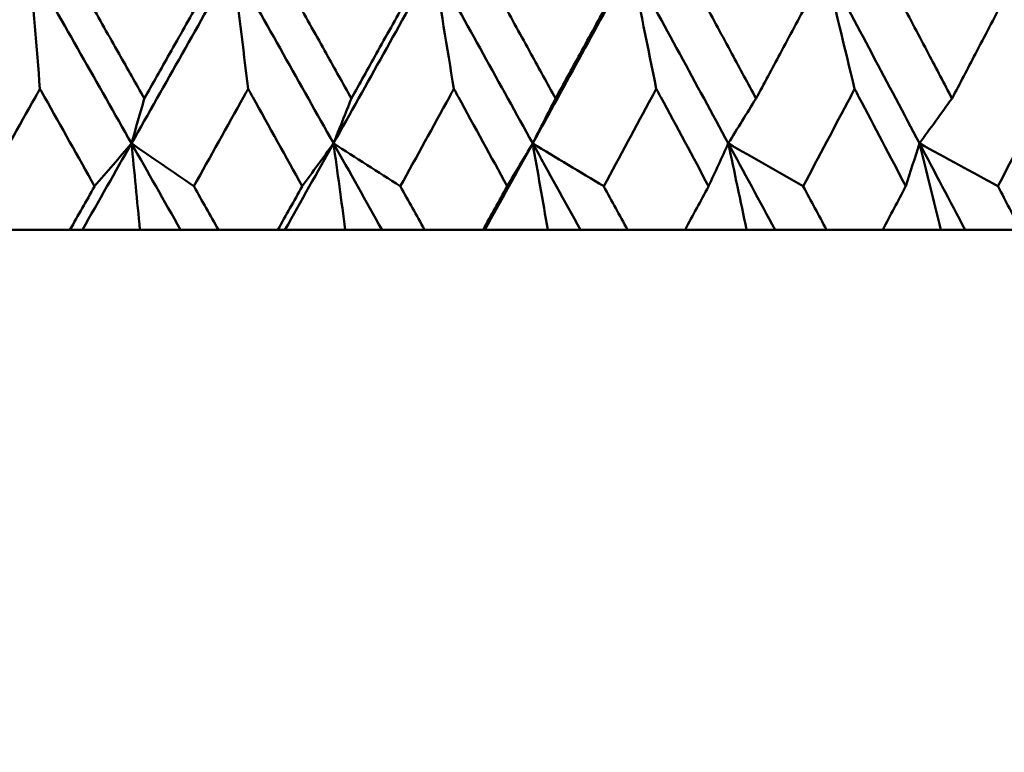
# Model space of a CAD drawing. Header units: millimetres. Extents: x 61 to 1929, y 482 to 2664.
# Tile 11 of 219: x 333.16 to 339.03, y 559.14 to 563.51. Entities that reach past the tile are written whole.
import ezdxf

# ---------------------------------------------------------------- set-up
doc = ezdxf.new("R2010")
doc.units = ezdxf.units.MM
doc.header["$LTSCALE"] = 10
doc.layers.add('Widoczne (ISO)', color=7, linetype='Continuous', lineweight=50)

msp = doc.modelspace()

# ---------------------------------------------------------------- linework, layer by layer
at = {"layer": 'Widoczne (ISO)'}
for p, q in [((333.1019, 562.2569), (333.4597, 562.2569)), ((333.5338, 562.2569), (333.4597, 562.2569)), ((333.8769, 562.2569), (333.5338, 562.2569)), ((334.1191, 562.2569), (333.8769, 562.2569)), ((334.3446, 562.2569), (334.1191, 562.2569)), ((334.3446, 562.2569), (334.6988, 562.2569)), ((334.7413, 562.2569), (334.6988, 562.2569)), ((335.1008, 562.2569), (334.7413, 562.2569)), ((335.3197, 562.2569), (335.1008, 562.2569)), ((335.5732, 562.2569), (335.3197, 562.2569)), ((335.5732, 562.2569), (335.9225, 562.2569)), ((335.9331, 562.2569), (335.9225, 562.2569)), ((336.3076, 562.2569), (335.9331, 562.2569)), ((336.5022, 562.2569), (336.3076, 562.2569)), ((336.7828, 562.2569), (336.5022, 562.2569)), ((336.7828, 562.2569), (337.1258, 562.2569)), ((337.4926, 562.2569), (337.1258, 562.2569)), ((337.6622, 562.2569), (337.4926, 562.2569)), ((337.9688, 562.2569), (337.6622, 562.2569)), ((337.9688, 562.2569), (338.3041, 562.2569)), ((338.651, 562.2569), (338.3041, 562.2569)), ((338.795, 562.2569), (338.651, 562.2569)), ((339.1263, 562.2569), (338.795, 562.2569))]:
    msp.add_line(p, q, dxfattribs=at)
msp.add_circle((330.7742, 532.2569), 50, dxfattribs=at)
for points in [[(333.2193, 563.8404), (333.0169, 563.4842), (332.8139, 563.1282), (332.6104, 562.7723)], [(333.2193, 563.8404), (333.422, 563.4842), (333.6244, 563.1282), (333.8265, 562.7723)], [(333.2809, 563.0972), (333.2605, 563.3456), (333.24, 563.5933), (333.2193, 563.8404)], [(334.4298, 563.8404), (334.2294, 563.4842), (334.0283, 563.1282), (333.8265, 562.7723)], [(334.4298, 563.8404), (334.6305, 563.4842), (334.8308, 563.1282), (335.0306, 562.7723)], [(334.5219, 563.0972), (334.4913, 563.3456), (334.4607, 563.5933), (334.4298, 563.8404)], [(335.6258, 563.8404), (335.4283, 563.4842), (335.2299, 563.1282), (335.0306, 562.7723)], [(335.6258, 563.8404), (335.8238, 563.4842), (336.0212, 563.1282), (336.2178, 562.7723)], [(335.748, 563.0972), (335.7075, 563.3456), (335.6668, 563.5933), (335.6258, 563.8404)], [(336.8027, 563.8404), (336.6088, 563.4842), (336.4139, 563.1282), (336.2178, 562.7723)], [(336.8027, 563.8404), (336.9972, 563.4842), (337.1909, 563.1282), (337.3836, 562.7723)], [(336.9546, 563.0972), (336.9043, 563.3456), (336.8536, 563.5933), (336.8027, 563.8404)], [(337.9558, 563.8404), (338.146, 563.4842), (338.3352, 563.1282), (338.5233, 562.7723)], [(338.1367, 563.0972), (338.0768, 563.3456), (338.0165, 563.5933), (337.9558, 563.8404)], [(333.9029, 563.0395), (333.8775, 562.9503), (333.852, 562.8613), (333.8265, 562.7723)], [(335.1371, 563.0395), (335.1016, 562.9503), (335.0661, 562.8613), (335.0306, 562.7723)], [(336.354, 563.0395), (336.3087, 562.9503), (336.2633, 562.8613), (336.2178, 562.7723)], [(337.549, 563.0395), (337.4939, 562.9503), (337.4387, 562.8613), (337.3836, 562.7723)], [(338.7172, 563.0395), (338.6526, 562.9503), (338.5879, 562.8613), (338.5233, 562.7723)], [(333.8265, 562.7723), (333.7291, 562.6005), (333.6315, 562.4286), (333.5338, 562.2569)], [(333.8265, 562.7723), (333.7534, 562.687), (333.6801, 562.6016), (333.6068, 562.5162)], [(333.8769, 562.2569), (333.8602, 562.429), (333.8434, 562.6008), (333.8265, 562.7723)], [(333.8265, 562.7723), (333.9504, 562.687), (334.0743, 562.6016), (334.1983, 562.5162)], [(333.8265, 562.7723), (333.9241, 562.6005), (334.0217, 562.4286), (334.1191, 562.2569)], [(335.0306, 562.7723), (334.9343, 562.6005), (334.8379, 562.4286), (334.7413, 562.2569)], [(335.0306, 562.7723), (334.9686, 562.687), (334.9065, 562.6016), (334.8444, 562.5162)], [(335.1008, 562.2569), (335.0775, 562.429), (335.0541, 562.6008), (335.0306, 562.7723)], [(335.0306, 562.7723), (335.1633, 562.687), (335.296, 562.6016), (335.4288, 562.5162)], [(335.0306, 562.7723), (335.1271, 562.6005), (335.2234, 562.4286), (335.3197, 562.2569)], [(336.2178, 562.7723), (336.1232, 562.6005), (336.0282, 562.4286), (335.9331, 562.2569)], [(336.2178, 562.7723), (336.1673, 562.687), (336.1166, 562.6016), (336.0659, 562.5162)], [(336.3076, 562.2569), (336.2778, 562.429), (336.2479, 562.6008), (336.2178, 562.7723)], [(336.2178, 562.7723), (336.3588, 562.687), (336.4999, 562.6016), (336.641, 562.5162)], [(336.2178, 562.7723), (336.3128, 562.6005), (336.4076, 562.4286), (336.5022, 562.2569)], [(337.3836, 562.7723), (337.3446, 562.687), (337.3056, 562.6016), (337.2665, 562.5162)], [(337.4926, 562.2569), (337.4564, 562.429), (337.4201, 562.6008), (337.3836, 562.7723)], [(337.3836, 562.7723), (337.5323, 562.687), (337.6811, 562.6016), (337.83, 562.5162)], [(337.3836, 562.7723), (337.4767, 562.6005), (337.5696, 562.4286), (337.6622, 562.2569)], [(338.5233, 562.7723), (338.4961, 562.687), (338.4688, 562.6016), (338.4415, 562.5162)], [(338.651, 562.2569), (338.6086, 562.429), (338.566, 562.6008), (338.5233, 562.7723)], [(338.5233, 562.7723), (338.6792, 562.687), (338.8351, 562.6016), (338.9911, 562.5162)], [(338.5233, 562.7723), (338.6141, 562.6005), (338.7047, 562.4286), (338.795, 562.2569)]]:
    msp.add_open_spline(points, degree=3, dxfattribs=at)
for points, knots in [([(333.5745, 563.6208), (333.6337, 563.516), (333.693, 563.4111), (333.8025, 563.2173), (333.8527, 563.1284), (333.9029, 563.0395)], [0.02528165, 0.02528165, 0.02528165, 0.02528165, 0.06150593, 0.06150593, 0.09223152, 0.09223152, 0.09223152, 0.09223152]), ([(333.9029, 563.0395), (333.9531, 563.1284), (334.0033, 563.2173), (334.1125, 563.4111), (334.1715, 563.5159), (334.2305, 563.6208)], [0.03078053, 0.03078053, 0.03078053, 0.03078053, 0.06149921, 0.06149921, 0.09773041, 0.09773041, 0.09773041, 0.09773041]), ([(334.8124, 563.6208), (334.871, 563.516), (334.9296, 563.4111), (335.0378, 563.2173), (335.0875, 563.1284), (335.1371, 563.0395)], [0.02528165, 0.02528165, 0.02528165, 0.02528165, 0.06150593, 0.06150593, 0.09223152, 0.09223152, 0.09223152, 0.09223152]), ([(335.1371, 563.0395), (335.1867, 563.1284), (335.2362, 563.2173), (335.3441, 563.4111), (335.4024, 563.5159), (335.4606, 563.6208)], [0.03078053, 0.03078053, 0.03078053, 0.03078053, 0.06149921, 0.06149921, 0.09773041, 0.09773041, 0.09773041, 0.09773041]), ([(336.0344, 563.6208), (336.0921, 563.516), (336.1498, 563.4111), (336.2564, 563.2173), (336.3052, 563.1284), (336.354, 563.0395)], [0.02528165, 0.02528165, 0.02528165, 0.02528165, 0.06150593, 0.06150593, 0.09223152, 0.09223152, 0.09223152, 0.09223152]), ([(336.354, 563.0395), (336.4029, 563.1284), (336.4516, 563.2173), (336.5577, 563.4111), (336.615, 563.5159), (336.6722, 563.6208)], [0.03078053, 0.03078053, 0.03078053, 0.03078053, 0.06149921, 0.06149921, 0.09773041, 0.09773041, 0.09773041, 0.09773041]), ([(337.2356, 563.6208), (337.2922, 563.516), (337.3488, 563.4111), (337.4533, 563.2173), (337.5012, 563.1284), (337.549, 563.0395)], [0.02528165, 0.02528165, 0.02528165, 0.02528165, 0.06150593, 0.06150593, 0.09223152, 0.09223152, 0.09223152, 0.09223152]), ([(337.549, 563.0395), (337.5968, 563.1284), (337.6445, 563.2173), (337.7484, 563.4111), (337.8045, 563.5159), (337.8605, 563.6208)], [0.03078053, 0.03078053, 0.03078053, 0.03078053, 0.06149921, 0.06149921, 0.09773041, 0.09773041, 0.09773041, 0.09773041]), ([(338.4113, 563.6208), (338.4666, 563.516), (338.5219, 563.4111), (338.6238, 563.2173), (338.6705, 563.1284), (338.7172, 563.0395)], [0.02528165, 0.02528165, 0.02528165, 0.02528165, 0.06150593, 0.06150593, 0.09223152, 0.09223152, 0.09223152, 0.09223152]), ([(338.7172, 563.0395), (338.7638, 563.1284), (338.8104, 563.2173), (338.9117, 563.4111), (338.9663, 563.5159), (339.0209, 563.6208)], [0.03078053, 0.03078053, 0.03078053, 0.03078053, 0.06149921, 0.06149921, 0.09773041, 0.09773041, 0.09773041, 0.09773041]), ([(333.2809, 563.0972), (333.2718, 563.081), (333.2627, 563.0647), (333.1539, 562.871), (333.0542, 562.6936), (332.9543, 562.5162)], [0.0853813, 0.0853813, 0.0853813, 0.0853813, 0.09097809, 0.09097809, 0.15214536, 0.15214536, 0.15214536, 0.15214536]), ([(333.6068, 562.5162), (333.5074, 562.6935), (333.408, 562.8708), (333.2992, 563.0645), (333.2901, 563.0809), (333.2809, 563.0972)], [0.0297954, 0.0297954, 0.0297954, 0.0297954, 0.09092493, 0.09092493, 0.09655955, 0.09655955, 0.09655955, 0.09655955]), ([(334.5219, 563.0972), (334.5128, 563.081), (334.5038, 563.0647), (334.3961, 562.871), (334.2973, 562.6936), (334.1983, 562.5162)], [0.0853813, 0.0853813, 0.0853813, 0.0853813, 0.09097809, 0.09097809, 0.15214536, 0.15214536, 0.15214536, 0.15214536]), ([(334.8444, 562.5162), (334.7461, 562.6935), (334.6476, 562.8708), (334.54, 563.0645), (334.5309, 563.0809), (334.5219, 563.0972)], [0.0297954, 0.0297954, 0.0297954, 0.0297954, 0.09092493, 0.09092493, 0.09655955, 0.09655955, 0.09655955, 0.09655955]), ([(335.748, 563.0972), (335.7391, 563.081), (335.7302, 563.0647), (335.624, 562.871), (335.5265, 562.6936), (335.4288, 562.5162)], [0.0853813, 0.0853813, 0.0853813, 0.0853813, 0.09097809, 0.09097809, 0.15214536, 0.15214536, 0.15214536, 0.15214536]), ([(336.0659, 562.5162), (335.969, 562.6935), (335.8721, 562.8708), (335.7659, 563.0645), (335.757, 563.0809), (335.748, 563.0972)], [0.0297954, 0.0297954, 0.0297954, 0.0297954, 0.09092493, 0.09092493, 0.09655955, 0.09655955, 0.09655955, 0.09655955]), ([(336.9546, 563.0972), (336.9458, 563.081), (336.9371, 563.0647), (336.8328, 562.871), (336.737, 562.6936), (336.641, 562.5162)], [0.0853813, 0.0853813, 0.0853813, 0.0853813, 0.09097809, 0.09097809, 0.15214536, 0.15214536, 0.15214536, 0.15214536]), ([(337.2665, 562.5162), (337.1715, 562.6935), (337.0763, 562.8708), (336.9722, 563.0645), (336.9634, 563.0809), (336.9546, 563.0972)], [0.0297954, 0.0297954, 0.0297954, 0.0297954, 0.09092493, 0.09092493, 0.09655955, 0.09655955, 0.09655955, 0.09655955]), ([(338.1367, 563.0972), (338.1282, 563.081), (338.1196, 563.0647), (338.0177, 562.871), (337.924, 562.6936), (337.83, 562.5162)], [0.0853813, 0.0853813, 0.0853813, 0.0853813, 0.09097809, 0.09097809, 0.15214536, 0.15214536, 0.15214536, 0.15214536]), ([(338.4415, 562.5162), (338.3487, 562.6935), (338.2558, 562.8708), (338.1539, 563.0645), (338.1453, 563.0809), (338.1367, 563.0972)], [0.0297954, 0.0297954, 0.0297954, 0.0297954, 0.09092493, 0.09092493, 0.09655955, 0.09655955, 0.09655955, 0.09655955]), ([(339.2898, 563.0972), (339.2815, 563.081), (339.2732, 563.0647), (339.174, 562.871), (339.0827, 562.6936), (338.9911, 562.5162)], [0.0853813, 0.0853813, 0.0853813, 0.0853813, 0.09097809, 0.09097809, 0.15214536, 0.15214536, 0.15214536, 0.15214536]), ([(333.4597, 562.2569), (333.5085, 562.3428), (333.5572, 562.4287), (333.6062, 562.5151), (333.6065, 562.5156), (333.6068, 562.5162)], [0, 0, 0, 0, 0.02969567, 0.02969567, 0.02988021, 0.02988021, 0.02988021, 0.02988021]), ([(334.1983, 562.5162), (334.1986, 562.5156), (334.1989, 562.5151), (334.2477, 562.4287), (334.2961, 562.3428), (334.3446, 562.2569)], [0.02951568, 0.02951568, 0.02951568, 0.02951568, 0.02969929, 0.02969929, 0.05939589, 0.05939589, 0.05939589, 0.05939589]), ([(334.6988, 562.2569), (334.7471, 562.3428), (334.7953, 562.4287), (334.8438, 562.5151), (334.8441, 562.5156), (334.8444, 562.5162)], [0, 0, 0, 0, 0.02969567, 0.02969567, 0.02988021, 0.02988021, 0.02988021, 0.02988021]), ([(335.4288, 562.5162), (335.4291, 562.5156), (335.4294, 562.5151), (335.4776, 562.4287), (335.5254, 562.3428), (335.5732, 562.2569)], [0.02951568, 0.02951568, 0.02951568, 0.02951568, 0.02969929, 0.02969929, 0.05939589, 0.05939589, 0.05939589, 0.05939589]), ([(335.9225, 562.2569), (335.97, 562.3428), (336.0175, 562.4287), (336.0653, 562.5151), (336.0656, 562.5156), (336.0659, 562.5162)], [0, 0, 0, 0, 0.02969567, 0.02969567, 0.02988021, 0.02988021, 0.02988021, 0.02988021]), ([(336.641, 562.5162), (336.6413, 562.5156), (336.6416, 562.5151), (336.6889, 562.4287), (336.7359, 562.3428), (336.7828, 562.2569)], [0.02951568, 0.02951568, 0.02951568, 0.02951568, 0.02969929, 0.02969929, 0.05939589, 0.05939589, 0.05939589, 0.05939589]), ([(337.1258, 562.2569), (337.1725, 562.3428), (337.2191, 562.4287), (337.2659, 562.5151), (337.2662, 562.5156), (337.2665, 562.5162)], [0, 0, 0, 0, 0.02969567, 0.02969567, 0.02988021, 0.02988021, 0.02988021, 0.02988021]), ([(337.83, 562.5162), (337.8303, 562.5156), (337.8305, 562.5151), (337.8769, 562.4287), (337.9228, 562.3428), (337.9688, 562.2569)], [0.02951568, 0.02951568, 0.02951568, 0.02951568, 0.02969929, 0.02969929, 0.05939589, 0.05939589, 0.05939589, 0.05939589]), ([(338.3041, 562.2569), (338.3497, 562.3428), (338.3952, 562.4287), (338.4409, 562.5151), (338.4412, 562.5156), (338.4415, 562.5162)], [0, 0, 0, 0, 0.02969567, 0.02969567, 0.02988021, 0.02988021, 0.02988021, 0.02988021]), ([(338.9911, 562.5162), (338.9914, 562.5156), (338.9917, 562.5151), (339.0368, 562.4287), (339.0816, 562.3428), (339.1263, 562.2569)], [0.02951568, 0.02951568, 0.02951568, 0.02951568, 0.02969929, 0.02969929, 0.05939589, 0.05939589, 0.05939589, 0.05939589])]:
    msp.add_open_spline(points, degree=3, knots=knots, dxfattribs=at)

doc.saveas('drawing.dxf')
